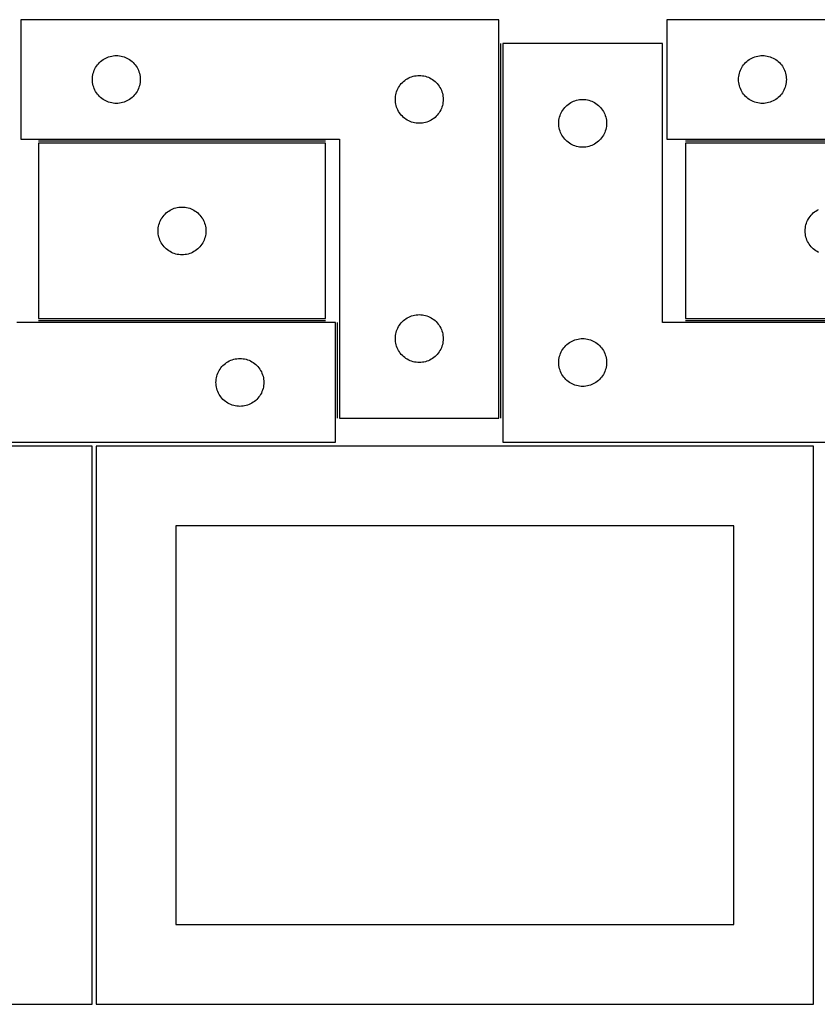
# Model space of a CAD drawing. Header units: millimetres. Extents: x 7 to 1243, y 7 to 2493.
# Tile 9 of 19: x 249 to 549, y 2122 to 2492. Entities that reach past the tile are written whole.
import ezdxf

# ---------------------------------------------------------------- set-up
doc = ezdxf.new("R2010")
doc.units = ezdxf.units.MM
doc.layers.add('COMMON', color=5, linetype='CONTINUOUS', true_color=0x0000ff)
doc.layers.add('CUT', color=7, linetype='CONTINUOUS', true_color=0x000000)

msp = doc.modelspace()

# ---------------------------------------------------------------- linework, layer by layer
at = {"layer": 'COMMON'}
for p, q in [((430.430753, 2342.251498), (430.430753, 2483.251496)), ((364.386016, 2446.501498), (256.386016, 2446.501498)), ((607.906583, 2446.501498), (499.906583, 2446.501498)), ((256.386016, 2379.001496), (364.386016, 2379.001496)), ((499.906583, 2379.001496), (607.906583, 2379.001496)), ((368.930752, 2342.251498), (368.930752, 2378.251496))]:
    msp.add_line(p, q, dxfattribs=at)
at = {"layer": 'CUT'}
for p, q in [((429.680752, 2492.251498), (249.680752, 2492.251498)), ((249.680752, 2492.251498), (249.680752, 2447.251498)), ((429.680752, 2342.251498), (429.680752, 2492.251498)), ((672.840542, 2492.251498), (492.840542, 2492.251498)), ((492.840542, 2492.251498), (492.840542, 2447.251498)), ((491.180753, 2483.251496), (431.180753, 2483.251496)), ((431.180753, 2483.251496), (431.180753, 2333.251496)), ((491.180753, 2378.251496), (491.180753, 2483.251496)), ((278.197525, 2474.75163), (278.540572, 2475.230351)), ((278.540572, 2475.230351), (278.914193, 2475.685611)), ((278.914193, 2475.685611), (279.316791, 2476.115459)), ((279.316791, 2476.115459), (279.746639, 2476.518056)), ((279.746639, 2476.518056), (280.201899, 2476.891678)), ((280.201899, 2476.891678), (280.680619, 2477.234725)), ((280.680619, 2477.234725), (281.180752, 2477.545727)), ((281.180752, 2477.545727), (281.700153, 2477.823353)), ((281.700153, 2477.823353), (282.236601, 2478.066414)), ((282.236601, 2478.066414), (282.787796, 2478.273869)), ((282.787796, 2478.273869), (283.35138, 2478.444831)), ((283.35138, 2478.444831), (283.924939, 2478.578566)), ((283.924939, 2478.578566), (284.506016, 2478.674502)), ((284.506016, 2478.674502), (285.092123, 2478.732229)), ((285.092123, 2478.732229), (285.680752, 2478.751498)), ((285.680752, 2478.751498), (286.26938, 2478.732229)), ((286.26938, 2478.732229), (286.855487, 2478.674502)), ((286.855487, 2478.674502), (287.436564, 2478.578566)), ((287.436564, 2478.578566), (288.010123, 2478.444831)), ((288.010123, 2478.444831), (288.573707, 2478.273869)), ((288.573707, 2478.273869), (289.124902, 2478.066414)), ((289.124902, 2478.066414), (289.66135, 2477.823353)), ((289.66135, 2477.823353), (290.180752, 2477.545727)), ((290.180752, 2477.545727), (290.680884, 2477.234725)), ((290.680884, 2477.234725), (291.159604, 2476.891678)), ((291.159604, 2476.891678), (291.614864, 2476.518056)), ((291.614864, 2476.518056), (292.044713, 2476.115459)), ((292.044713, 2476.115459), (292.44731, 2475.685611)), ((292.44731, 2475.685611), (292.820932, 2475.230351)), ((292.820932, 2475.230351), (293.163978, 2474.75163)), ((521.357315, 2474.75163), (521.700362, 2475.230351)), ((521.700362, 2475.230351), (522.073983, 2475.685611)), ((522.073983, 2475.685611), (522.476581, 2476.115459)), ((522.476581, 2476.115459), (522.906429, 2476.518056)), ((522.906429, 2476.518056), (523.361689, 2476.891678)), ((523.361689, 2476.891678), (523.84041, 2477.234725)), ((523.84041, 2477.234725), (524.340542, 2477.545727)), ((524.340542, 2477.545727), (524.859943, 2477.823353)), ((524.859943, 2477.823353), (525.396391, 2478.066414)), ((525.396391, 2478.066414), (525.947586, 2478.273869)), ((525.947586, 2478.273869), (526.51117, 2478.444831)), ((526.51117, 2478.444831), (527.084729, 2478.578566)), ((527.084729, 2478.578566), (527.665806, 2478.674502)), ((527.665806, 2478.674502), (528.251913, 2478.732229)), ((528.251913, 2478.732229), (528.840542, 2478.751498)), ((528.840542, 2478.751498), (529.42917, 2478.732229)), ((529.42917, 2478.732229), (530.015277, 2478.674502)), ((530.015277, 2478.674502), (530.596355, 2478.578566)), ((530.596355, 2478.578566), (531.169913, 2478.444831)), ((531.169913, 2478.444831), (531.733497, 2478.273869)), ((531.733497, 2478.273869), (532.284693, 2478.066414)), ((532.284693, 2478.066414), (532.82114, 2477.823353)), ((532.82114, 2477.823353), (533.340542, 2477.545727)), ((533.340542, 2477.545727), (533.840674, 2477.234725)), ((533.840674, 2477.234725), (534.319394, 2476.891678)), ((534.319394, 2476.891678), (534.774654, 2476.518056)), ((534.774654, 2476.518056), (535.204503, 2476.115459)), ((535.204503, 2476.115459), (535.6071, 2475.685611)), ((535.6071, 2475.685611), (535.980722, 2475.230351)), ((535.980722, 2475.230351), (536.323768, 2474.75163)), ((276.757748, 2470.926234), (276.853684, 2471.507311)), ((276.853684, 2471.507311), (276.987419, 2472.08087)), ((276.987419, 2472.08087), (277.15838, 2472.644453)), ((277.15838, 2472.644453), (277.365836, 2473.195649)), ((277.365836, 2473.195649), (277.608897, 2473.732096)), ((277.608897, 2473.732096), (277.886523, 2474.251498)), ((277.886523, 2474.251498), (278.197525, 2474.75163)), ((293.163978, 2474.75163), (293.47498, 2474.251498)), ((293.47498, 2474.251498), (293.752606, 2473.732096)), ((293.752606, 2473.732096), (293.995667, 2473.195649)), ((293.995667, 2473.195649), (294.203123, 2472.644453)), ((294.203123, 2472.644453), (294.374084, 2472.08087)), ((294.374084, 2472.08087), (294.507819, 2471.507311)), ((294.507819, 2471.507311), (294.603755, 2470.926234)), ((519.917538, 2470.926234), (520.013474, 2471.507311)), ((520.013474, 2471.507311), (520.147209, 2472.08087)), ((520.147209, 2472.08087), (520.31817, 2472.644453)), ((520.31817, 2472.644453), (520.525626, 2473.195649)), ((520.525626, 2473.195649), (520.768687, 2473.732096)), ((520.768687, 2473.732096), (521.046313, 2474.251498)), ((521.046313, 2474.251498), (521.357315, 2474.75163)), ((536.323768, 2474.75163), (536.63477, 2474.251498)), ((536.63477, 2474.251498), (536.912396, 2473.732096)), ((536.912396, 2473.732096), (537.155457, 2473.195649)), ((537.155457, 2473.195649), (537.362913, 2472.644453)), ((537.362913, 2472.644453), (537.533874, 2472.08087)), ((537.533874, 2472.08087), (537.667609, 2471.507311)), ((537.667609, 2471.507311), (537.763545, 2470.926234)), ((276.680752, 2469.751498), (276.700021, 2470.340126)), ((276.700021, 2469.16287), (276.680752, 2469.751498)), ((276.700021, 2470.340126), (276.757748, 2470.926234)), ((276.757748, 2468.576762), (276.700021, 2469.16287)), ((276.853684, 2467.995685), (276.757748, 2468.576762)), ((276.987419, 2467.422127), (276.853684, 2467.995685)), ((294.507819, 2467.995685), (294.374084, 2467.422127)), ((294.603755, 2468.576762), (294.507819, 2467.995685)), ((294.603755, 2470.926234), (294.661482, 2470.340126)), ((294.661482, 2469.16287), (294.603755, 2468.576762)), ((294.661482, 2470.340126), (294.680752, 2469.751498)), ((294.680752, 2469.751498), (294.661482, 2469.16287)), ((392.197525, 2467.25163), (392.540572, 2467.730351)), ((392.540572, 2467.730351), (392.914193, 2468.185611)), ((392.914193, 2468.185611), (393.316791, 2468.615459)), ((393.316791, 2468.615459), (393.746639, 2469.018056)), ((393.746639, 2469.018056), (394.201899, 2469.391678)), ((394.201899, 2469.391678), (394.680619, 2469.734725)), ((394.680619, 2469.734725), (395.180752, 2470.045727)), ((395.180752, 2470.045727), (395.700153, 2470.323353)), ((395.700153, 2470.323353), (396.236601, 2470.566414)), ((396.236601, 2470.566414), (396.787796, 2470.773869)), ((396.787796, 2470.773869), (397.35138, 2470.944831)), ((397.35138, 2470.944831), (397.924939, 2471.078566)), ((397.924939, 2471.078566), (398.506016, 2471.174502)), ((398.506016, 2471.174502), (399.092123, 2471.232229)), ((399.092123, 2471.232229), (399.680752, 2471.251498)), ((399.680752, 2471.251498), (400.26938, 2471.232229)), ((400.26938, 2471.232229), (400.855487, 2471.174502)), ((400.855487, 2471.174502), (401.436564, 2471.078566)), ((401.436564, 2471.078566), (402.010123, 2470.944831)), ((402.010123, 2470.944831), (402.573707, 2470.773869)), ((402.573707, 2470.773869), (403.124902, 2470.566414)), ((403.124902, 2470.566414), (403.66135, 2470.323353)), ((403.66135, 2470.323353), (404.180752, 2470.045727)), ((404.180752, 2470.045727), (404.680884, 2469.734725)), ((404.680884, 2469.734725), (405.159604, 2469.391678)), ((405.159604, 2469.391678), (405.614864, 2469.018056)), ((405.614864, 2469.018056), (406.044713, 2468.615459)), ((406.044713, 2468.615459), (406.44731, 2468.185611)), ((406.44731, 2468.185611), (406.820932, 2467.730351)), ((406.820932, 2467.730351), (407.163978, 2467.25163)), ((519.840542, 2469.751498), (519.859811, 2470.340126)), ((519.859811, 2469.16287), (519.840542, 2469.751498)), ((519.859811, 2470.340126), (519.917538, 2470.926234)), ((519.917538, 2468.576762), (519.859811, 2469.16287)), ((520.013474, 2467.995685), (519.917538, 2468.576762)), ((520.147209, 2467.422127), (520.013474, 2467.995685)), ((537.667609, 2467.995685), (537.533874, 2467.422127)), ((537.763545, 2468.576762), (537.667609, 2467.995685)), ((537.763545, 2470.926234), (537.821272, 2470.340126)), ((537.821272, 2469.16287), (537.763545, 2468.576762)), ((537.821272, 2470.340126), (537.840542, 2469.751498)), ((537.840542, 2469.751498), (537.821272, 2469.16287)), ((277.15838, 2466.858543), (276.987419, 2467.422127)), ((277.365836, 2466.307347), (277.15838, 2466.858543)), ((277.608897, 2465.7709), (277.365836, 2466.307347)), ((277.886523, 2465.251498), (277.608897, 2465.7709)), ((278.197525, 2464.751366), (277.886523, 2465.251498)), ((278.540572, 2464.272645), (278.197525, 2464.751366)), ((278.914193, 2463.817386), (278.540572, 2464.272645)), ((292.820932, 2464.272645), (292.44731, 2463.817386)), ((293.163978, 2464.751366), (292.820932, 2464.272645)), ((293.47498, 2465.251498), (293.163978, 2464.751366)), ((293.752606, 2465.7709), (293.47498, 2465.251498)), ((293.995667, 2466.307347), (293.752606, 2465.7709)), ((294.203123, 2466.858543), (293.995667, 2466.307347)), ((294.374084, 2467.422127), (294.203123, 2466.858543)), ((390.757748, 2463.426234), (390.853684, 2464.007311)), ((390.853684, 2464.007311), (390.987419, 2464.58087)), ((390.987419, 2464.58087), (391.15838, 2465.144453)), ((391.15838, 2465.144453), (391.365836, 2465.695649)), ((391.365836, 2465.695649), (391.608897, 2466.232096)), ((391.608897, 2466.232096), (391.886523, 2466.751498)), ((391.886523, 2466.751498), (392.197525, 2467.25163)), ((407.163978, 2467.25163), (407.47498, 2466.751498)), ((407.47498, 2466.751498), (407.752606, 2466.232096)), ((407.752606, 2466.232096), (407.995667, 2465.695649)), ((407.995667, 2465.695649), (408.203123, 2465.144453)), ((408.203123, 2465.144453), (408.374084, 2464.58087)), ((408.374084, 2464.58087), (408.507819, 2464.007311)), ((408.507819, 2464.007311), (408.603755, 2463.426234)), ((520.31817, 2466.858543), (520.147209, 2467.422127)), ((520.525626, 2466.307347), (520.31817, 2466.858543)), ((520.768687, 2465.7709), (520.525626, 2466.307347)), ((521.046313, 2465.251498), (520.768687, 2465.7709)), ((521.357315, 2464.751366), (521.046313, 2465.251498)), ((521.700362, 2464.272645), (521.357315, 2464.751366)), ((522.073983, 2463.817386), (521.700362, 2464.272645)), ((535.980722, 2464.272645), (535.6071, 2463.817386)), ((536.323768, 2464.751366), (535.980722, 2464.272645)), ((536.63477, 2465.251498), (536.323768, 2464.751366)), ((536.912396, 2465.7709), (536.63477, 2465.251498)), ((537.155457, 2466.307347), (536.912396, 2465.7709)), ((537.362913, 2466.858543), (537.155457, 2466.307347)), ((537.533874, 2467.422127), (537.362913, 2466.858543)), ((279.316791, 2463.387537), (278.914193, 2463.817386)), ((279.746639, 2462.98494), (279.316791, 2463.387537)), ((280.201899, 2462.611318), (279.746639, 2462.98494)), ((280.680619, 2462.268272), (280.201899, 2462.611318)), ((281.180752, 2461.95727), (280.680619, 2462.268272)), ((281.700153, 2461.679644), (281.180752, 2461.95727)), ((282.236601, 2461.436582), (281.700153, 2461.679644)), ((282.787796, 2461.229127), (282.236601, 2461.436582)), ((283.35138, 2461.058166), (282.787796, 2461.229127)), ((283.924939, 2460.924431), (283.35138, 2461.058166)), ((284.506016, 2460.828494), (283.924939, 2460.924431)), ((285.092123, 2460.770768), (284.506016, 2460.828494)), ((285.680752, 2460.751498), (285.092123, 2460.770768)), ((286.26938, 2460.770768), (285.680752, 2460.751498)), ((286.855487, 2460.828494), (286.26938, 2460.770768)), ((287.436564, 2460.924431), (286.855487, 2460.828494)), ((288.010123, 2461.058166), (287.436564, 2460.924431)), ((288.573707, 2461.229127), (288.010123, 2461.058166)), ((289.124902, 2461.436582), (288.573707, 2461.229127)), ((289.66135, 2461.679644), (289.124902, 2461.436582)), ((290.180752, 2461.95727), (289.66135, 2461.679644)), ((290.680884, 2462.268272), (290.180752, 2461.95727)), ((291.159604, 2462.611318), (290.680884, 2462.268272)), ((291.614864, 2462.98494), (291.159604, 2462.611318)), ((292.044713, 2463.387537), (291.614864, 2462.98494)), ((292.44731, 2463.817386), (292.044713, 2463.387537)), ((390.680752, 2462.251498), (390.700021, 2462.840126)), ((390.700021, 2461.66287), (390.680752, 2462.251498)), ((390.700021, 2462.840126), (390.757748, 2463.426234)), ((390.757748, 2461.076762), (390.700021, 2461.66287)), ((390.853684, 2460.495685), (390.757748, 2461.076762)), ((390.987419, 2459.922127), (390.853684, 2460.495685)), ((408.507819, 2460.495685), (408.374084, 2459.922127)), ((408.603755, 2461.076762), (408.507819, 2460.495685)), ((408.603755, 2463.426234), (408.661482, 2462.840126)), ((408.661482, 2461.66287), (408.603755, 2461.076762)), ((408.661482, 2462.840126), (408.680752, 2462.251498)), ((408.680752, 2462.251498), (408.661482, 2461.66287)), ((455.24664, 2460.018054), (455.7019, 2460.391676)), ((455.7019, 2460.391676), (456.18062, 2460.734723)), ((456.18062, 2460.734723), (456.680753, 2461.045725)), ((456.680753, 2461.045725), (457.200154, 2461.323351)), ((457.200154, 2461.323351), (457.736602, 2461.566412)), ((457.736602, 2461.566412), (458.287797, 2461.773867)), ((458.287797, 2461.773867), (458.851381, 2461.944829)), ((458.851381, 2461.944829), (459.42494, 2462.078564)), ((459.42494, 2462.078564), (460.006017, 2462.1745)), ((460.006017, 2462.1745), (460.592124, 2462.232227)), ((460.592124, 2462.232227), (461.180753, 2462.251496)), ((461.180753, 2462.251496), (461.769381, 2462.232227)), ((461.769381, 2462.232227), (462.355488, 2462.1745)), ((462.355488, 2462.1745), (462.936565, 2462.078564)), ((462.936565, 2462.078564), (463.510124, 2461.944829)), ((463.510124, 2461.944829), (464.073708, 2461.773867)), ((464.073708, 2461.773867), (464.624903, 2461.566412)), ((464.624903, 2461.566412), (465.161351, 2461.323351)), ((465.161351, 2461.323351), (465.680753, 2461.045725)), ((465.680753, 2461.045725), (466.180885, 2460.734723)), ((466.180885, 2460.734723), (466.659605, 2460.391676)), ((466.659605, 2460.391676), (467.114865, 2460.018054)), ((522.476581, 2463.387537), (522.073983, 2463.817386)), ((522.906429, 2462.98494), (522.476581, 2463.387537)), ((523.361689, 2462.611318), (522.906429, 2462.98494)), ((523.84041, 2462.268272), (523.361689, 2462.611318)), ((524.340542, 2461.95727), (523.84041, 2462.268272)), ((524.859943, 2461.679644), (524.340542, 2461.95727)), ((525.396391, 2461.436582), (524.859943, 2461.679644)), ((525.947586, 2461.229127), (525.396391, 2461.436582)), ((526.51117, 2461.058166), (525.947586, 2461.229127)), ((527.084729, 2460.924431), (526.51117, 2461.058166)), ((527.665806, 2460.828494), (527.084729, 2460.924431)), ((528.251913, 2460.770768), (527.665806, 2460.828494)), ((528.840542, 2460.751498), (528.251913, 2460.770768)), ((529.42917, 2460.770768), (528.840542, 2460.751498)), ((530.015277, 2460.828494), (529.42917, 2460.770768)), ((530.596355, 2460.924431), (530.015277, 2460.828494)), ((531.169913, 2461.058166), (530.596355, 2460.924431)), ((531.733497, 2461.229127), (531.169913, 2461.058166)), ((532.284693, 2461.436582), (531.733497, 2461.229127)), ((532.82114, 2461.679644), (532.284693, 2461.436582)), ((533.340542, 2461.95727), (532.82114, 2461.679644)), ((533.840674, 2462.268272), (533.340542, 2461.95727)), ((534.319394, 2462.611318), (533.840674, 2462.268272)), ((534.774654, 2462.98494), (534.319394, 2462.611318)), ((535.204503, 2463.387537), (534.774654, 2462.98494)), ((535.6071, 2463.817386), (535.204503, 2463.387537)), ((391.15838, 2459.358543), (390.987419, 2459.922127)), ((391.365836, 2458.807347), (391.15838, 2459.358543)), ((391.608897, 2458.2709), (391.365836, 2458.807347)), ((391.886523, 2457.751498), (391.608897, 2458.2709)), ((392.197525, 2457.251366), (391.886523, 2457.751498)), ((392.540572, 2456.772645), (392.197525, 2457.251366)), ((392.914193, 2456.317386), (392.540572, 2456.772645)), ((406.820932, 2456.772645), (406.44731, 2456.317386)), ((407.163978, 2457.251366), (406.820932, 2456.772645)), ((407.47498, 2457.751498), (407.163978, 2457.251366)), ((407.752606, 2458.2709), (407.47498, 2457.751498)), ((407.995667, 2458.807347), (407.752606, 2458.2709)), ((408.203123, 2459.358543), (407.995667, 2458.807347)), ((408.374084, 2459.922127), (408.203123, 2459.358543)), ((452.658381, 2456.144451), (452.865837, 2456.695647)), ((452.865837, 2456.695647), (453.108898, 2457.232094)), ((453.108898, 2457.232094), (453.386524, 2457.751496)), ((453.386524, 2457.751496), (453.697526, 2458.251628)), ((453.697526, 2458.251628), (454.040573, 2458.730349)), ((454.040573, 2458.730349), (454.414194, 2459.185609)), ((454.414194, 2459.185609), (454.816792, 2459.615457)), ((454.816792, 2459.615457), (455.24664, 2460.018054)), ((467.114865, 2460.018054), (467.544714, 2459.615457)), ((467.544714, 2459.615457), (467.947311, 2459.185609)), ((467.947311, 2459.185609), (468.320933, 2458.730349)), ((468.320933, 2458.730349), (468.663979, 2458.251628)), ((468.663979, 2458.251628), (468.974981, 2457.751496)), ((468.974981, 2457.751496), (469.252607, 2457.232094)), ((469.252607, 2457.232094), (469.495668, 2456.695647)), ((469.495668, 2456.695647), (469.703124, 2456.144451)), ((393.316791, 2455.887537), (392.914193, 2456.317386)), ((393.746639, 2455.48494), (393.316791, 2455.887537)), ((394.201899, 2455.111318), (393.746639, 2455.48494)), ((394.680619, 2454.768272), (394.201899, 2455.111318)), ((395.180752, 2454.45727), (394.680619, 2454.768272)), ((395.700153, 2454.179644), (395.180752, 2454.45727)), ((396.236601, 2453.936582), (395.700153, 2454.179644)), ((396.787796, 2453.729127), (396.236601, 2453.936582)), ((397.35138, 2453.558166), (396.787796, 2453.729127)), ((397.924939, 2453.424431), (397.35138, 2453.558166)), ((398.506016, 2453.328494), (397.924939, 2453.424431)), ((399.092123, 2453.270768), (398.506016, 2453.328494)), ((399.680752, 2453.251498), (399.092123, 2453.270768)), ((400.26938, 2453.270768), (399.680752, 2453.251498)), ((400.855487, 2453.328494), (400.26938, 2453.270768)), ((401.436564, 2453.424431), (400.855487, 2453.328494)), ((402.010123, 2453.558166), (401.436564, 2453.424431)), ((402.573707, 2453.729127), (402.010123, 2453.558166)), ((403.124902, 2453.936582), (402.573707, 2453.729127)), ((403.66135, 2454.179644), (403.124902, 2453.936582)), ((404.180752, 2454.45727), (403.66135, 2454.179644)), ((404.680884, 2454.768272), (404.180752, 2454.45727)), ((405.159604, 2455.111318), (404.680884, 2454.768272)), ((405.614864, 2455.48494), (405.159604, 2455.111318)), ((406.044713, 2455.887537), (405.614864, 2455.48494)), ((406.44731, 2456.317386), (406.044713, 2455.887537)), ((452.180753, 2453.251496), (452.200022, 2453.840124)), ((452.200022, 2452.662868), (452.180753, 2453.251496)), ((452.200022, 2453.840124), (452.257749, 2454.426232)), ((452.257749, 2454.426232), (452.353685, 2455.007309)), ((452.353685, 2455.007309), (452.48742, 2455.580868)), ((452.48742, 2455.580868), (452.658381, 2456.144451)), ((469.703124, 2456.144451), (469.874085, 2455.580868)), ((469.874085, 2455.580868), (470.00782, 2455.007309)), ((470.00782, 2455.007309), (470.103756, 2454.426232)), ((470.103756, 2454.426232), (470.161483, 2453.840124)), ((470.161483, 2453.840124), (470.180753, 2453.251496)), ((470.180753, 2453.251496), (470.161483, 2452.662868)), ((452.257749, 2452.07676), (452.200022, 2452.662868)), ((452.353685, 2451.495683), (452.257749, 2452.07676)), ((452.48742, 2450.922125), (452.353685, 2451.495683)), ((452.658381, 2450.358541), (452.48742, 2450.922125)), ((452.865837, 2449.807345), (452.658381, 2450.358541)), ((453.108898, 2449.270898), (452.865837, 2449.807345)), ((453.386524, 2448.751496), (453.108898, 2449.270898)), ((469.252607, 2449.270898), (468.974981, 2448.751496)), ((469.495668, 2449.807345), (469.252607, 2449.270898)), ((469.703124, 2450.358541), (469.495668, 2449.807345)), ((469.874085, 2450.922125), (469.703124, 2450.358541)), ((470.00782, 2451.495683), (469.874085, 2450.922125)), ((470.103756, 2452.07676), (470.00782, 2451.495683)), ((470.161483, 2452.662868), (470.103756, 2452.07676)), ((249.680752, 2447.251498), (369.680752, 2447.251498)), ((364.386016, 2445.751497), (256.386016, 2445.751497)), ((256.386016, 2445.751497), (256.386016, 2379.751497)), ((364.386016, 2379.751497), (364.386016, 2445.751497)), ((369.680752, 2447.251498), (369.680752, 2342.251498)), ((453.697526, 2448.251364), (453.386524, 2448.751496)), ((454.040573, 2447.772643), (453.697526, 2448.251364)), ((454.414194, 2447.317384), (454.040573, 2447.772643)), ((454.816792, 2446.887535), (454.414194, 2447.317384)), ((455.24664, 2446.484938), (454.816792, 2446.887535)), ((455.7019, 2446.111316), (455.24664, 2446.484938)), ((456.18062, 2445.76827), (455.7019, 2446.111316)), ((456.680753, 2445.457268), (456.18062, 2445.76827)), ((457.200154, 2445.179642), (456.680753, 2445.457268)), ((465.680753, 2445.457268), (465.161351, 2445.179642)), ((466.180885, 2445.76827), (465.680753, 2445.457268)), ((466.659605, 2446.111316), (466.180885, 2445.76827)), ((467.114865, 2446.484938), (466.659605, 2446.111316)), ((467.544714, 2446.887535), (467.114865, 2446.484938)), ((467.947311, 2447.317384), (467.544714, 2446.887535)), ((468.320933, 2447.772643), (467.947311, 2447.317384)), ((468.663979, 2448.251364), (468.320933, 2447.772643)), ((468.974981, 2448.751496), (468.663979, 2448.251364)), ((492.840542, 2447.251498), (612.840542, 2447.251498)), ((607.906583, 2445.751497), (499.906583, 2445.751497)), ((499.906583, 2445.751497), (499.906583, 2379.751497)), ((457.736602, 2444.93658), (457.200154, 2445.179642)), ((458.287797, 2444.729125), (457.736602, 2444.93658)), ((458.851381, 2444.558164), (458.287797, 2444.729125)), ((459.42494, 2444.424429), (458.851381, 2444.558164)), ((460.006017, 2444.328492), (459.42494, 2444.424429)), ((460.592124, 2444.270766), (460.006017, 2444.328492)), ((461.180753, 2444.251496), (460.592124, 2444.270766)), ((461.769381, 2444.270766), (461.180753, 2444.251496)), ((462.355488, 2444.328492), (461.769381, 2444.270766)), ((462.936565, 2444.424429), (462.355488, 2444.328492)), ((463.510124, 2444.558164), (462.936565, 2444.424429)), ((464.073708, 2444.729125), (463.510124, 2444.558164)), ((464.624903, 2444.93658), (464.073708, 2444.729125)), ((465.161351, 2445.179642), (464.624903, 2444.93658)), ((304.022055, 2419.115458), (304.451903, 2419.518055)), ((304.451903, 2419.518055), (304.907163, 2419.891677)), ((304.907163, 2419.891677), (305.385884, 2420.234724)), ((305.385884, 2420.234724), (305.886016, 2420.545726)), ((305.886016, 2420.545726), (306.405417, 2420.823352)), ((306.405417, 2420.823352), (306.941865, 2421.066413)), ((306.941865, 2421.066413), (307.49306, 2421.273868)), ((307.49306, 2421.273868), (308.056644, 2421.44483)), ((308.056644, 2421.44483), (308.630203, 2421.578565)), ((308.630203, 2421.578565), (309.21128, 2421.674501)), ((309.21128, 2421.674501), (309.797387, 2421.732228)), ((309.797387, 2421.732228), (310.386016, 2421.751497)), ((310.386016, 2421.751497), (310.974644, 2421.732228)), ((310.974644, 2421.732228), (311.560751, 2421.674501)), ((311.560751, 2421.674501), (312.141829, 2421.578565)), ((312.141829, 2421.578565), (312.715387, 2421.44483)), ((312.715387, 2421.44483), (313.278971, 2421.273868)), ((313.278971, 2421.273868), (313.830167, 2421.066413)), ((313.830167, 2421.066413), (314.366614, 2420.823352)), ((314.366614, 2420.823352), (314.886016, 2420.545726)), ((314.886016, 2420.545726), (315.386148, 2420.234724)), ((315.386148, 2420.234724), (315.864868, 2419.891677)), ((315.864868, 2419.891677), (316.320128, 2419.518055)), ((316.320128, 2419.518055), (316.749977, 2419.115458)), ((547.542622, 2419.115458), (547.97247, 2419.518055)), ((547.97247, 2419.518055), (548.42773, 2419.891677)), ((548.42773, 2419.891677), (548.906451, 2420.234724)), ((548.906451, 2420.234724), (549.406583, 2420.545726)), ((549.406583, 2420.545726), (549.925984, 2420.823352)), ((301.863644, 2415.644452), (302.0711, 2416.195648)), ((302.0711, 2416.195648), (302.314161, 2416.732095)), ((302.314161, 2416.732095), (302.591787, 2417.251497)), ((302.591787, 2417.251497), (302.902789, 2417.751629)), ((302.902789, 2417.751629), (303.245836, 2418.23035)), ((303.245836, 2418.23035), (303.619457, 2418.68561)), ((303.619457, 2418.68561), (304.022055, 2419.115458)), ((316.749977, 2419.115458), (317.152574, 2418.68561)), ((317.152574, 2418.68561), (317.526196, 2418.23035)), ((317.526196, 2418.23035), (317.869242, 2417.751629)), ((317.869242, 2417.751629), (318.180244, 2417.251497)), ((318.180244, 2417.251497), (318.45787, 2416.732095)), ((318.45787, 2416.732095), (318.700931, 2416.195648)), ((318.700931, 2416.195648), (318.908387, 2415.644452)), ((545.384211, 2415.644452), (545.591667, 2416.195648)), ((545.591667, 2416.195648), (545.834728, 2416.732095)), ((545.834728, 2416.732095), (546.112354, 2417.251497)), ((546.112354, 2417.251497), (546.423356, 2417.751629)), ((546.423356, 2417.751629), (546.766403, 2418.23035)), ((546.766403, 2418.23035), (547.140024, 2418.68561)), ((547.140024, 2418.68561), (547.542622, 2419.115458)), ((301.386016, 2412.751497), (301.405285, 2413.340125)), ((301.405285, 2412.162869), (301.386016, 2412.751497)), ((301.405285, 2413.340125), (301.463012, 2413.926233)), ((301.463012, 2411.576761), (301.405285, 2412.162869)), ((301.463012, 2413.926233), (301.558948, 2414.50731)), ((301.558948, 2414.50731), (301.692683, 2415.080869)), ((301.692683, 2415.080869), (301.863644, 2415.644452)), ((318.908387, 2415.644452), (319.079348, 2415.080869)), ((319.079348, 2415.080869), (319.213083, 2414.50731)), ((319.213083, 2414.50731), (319.309019, 2413.926233)), ((319.309019, 2413.926233), (319.366746, 2413.340125)), ((319.366746, 2412.162869), (319.309019, 2411.576761)), ((319.366746, 2413.340125), (319.386016, 2412.751497)), ((319.386016, 2412.751497), (319.366746, 2412.162869)), ((544.906583, 2412.751497), (544.925852, 2413.340125)), ((544.925852, 2412.162869), (544.906583, 2412.751497)), ((544.925852, 2413.340125), (544.983579, 2413.926233)), ((544.983579, 2411.576761), (544.925852, 2412.162869)), ((544.983579, 2413.926233), (545.079515, 2414.50731)), ((545.079515, 2414.50731), (545.21325, 2415.080869)), ((545.21325, 2415.080869), (545.384211, 2415.644452)), ((301.558948, 2410.995684), (301.463012, 2411.576761)), ((301.692683, 2410.422126), (301.558948, 2410.995684)), ((301.863644, 2409.858542), (301.692683, 2410.422126)), ((302.0711, 2409.307346), (301.863644, 2409.858542)), ((302.314161, 2408.770899), (302.0711, 2409.307346)), ((302.591787, 2408.251497), (302.314161, 2408.770899)), ((318.45787, 2408.770899), (318.180244, 2408.251497)), ((318.700931, 2409.307346), (318.45787, 2408.770899)), ((318.908387, 2409.858542), (318.700931, 2409.307346)), ((319.079348, 2410.422126), (318.908387, 2409.858542)), ((319.213083, 2410.995684), (319.079348, 2410.422126)), ((319.309019, 2411.576761), (319.213083, 2410.995684)), ((545.079515, 2410.995684), (544.983579, 2411.576761)), ((545.21325, 2410.422126), (545.079515, 2410.995684)), ((545.384211, 2409.858542), (545.21325, 2410.422126)), ((545.591667, 2409.307346), (545.384211, 2409.858542)), ((545.834728, 2408.770899), (545.591667, 2409.307346)), ((546.112354, 2408.251497), (545.834728, 2408.770899)), ((302.902789, 2407.751365), (302.591787, 2408.251497)), ((303.245836, 2407.272644), (302.902789, 2407.751365)), ((303.619457, 2406.817385), (303.245836, 2407.272644)), ((304.022055, 2406.387536), (303.619457, 2406.817385)), ((304.451903, 2405.984939), (304.022055, 2406.387536)), ((304.907163, 2405.611317), (304.451903, 2405.984939)), ((305.385884, 2405.268271), (304.907163, 2405.611317)), ((305.886016, 2404.957269), (305.385884, 2405.268271)), ((306.405417, 2404.679643), (305.886016, 2404.957269)), ((314.886016, 2404.957269), (314.366614, 2404.679643)), ((315.386148, 2405.268271), (314.886016, 2404.957269)), ((315.864868, 2405.611317), (315.386148, 2405.268271)), ((316.320128, 2405.984939), (315.864868, 2405.611317)), ((316.749977, 2406.387536), (316.320128, 2405.984939)), ((317.152574, 2406.817385), (316.749977, 2406.387536)), ((317.526196, 2407.272644), (317.152574, 2406.817385)), ((317.869242, 2407.751365), (317.526196, 2407.272644)), ((318.180244, 2408.251497), (317.869242, 2407.751365)), ((546.423356, 2407.751365), (546.112354, 2408.251497)), ((546.766403, 2407.272644), (546.423356, 2407.751365)), ((547.140024, 2406.817385), (546.766403, 2407.272644)), ((547.542622, 2406.387536), (547.140024, 2406.817385)), ((547.97247, 2405.984939), (547.542622, 2406.387536)), ((548.42773, 2405.611317), (547.97247, 2405.984939)), ((548.906451, 2405.268271), (548.42773, 2405.611317)), ((549.406583, 2404.957269), (548.906451, 2405.268271)), ((549.925984, 2404.679643), (549.406583, 2404.957269)), ((306.941865, 2404.436581), (306.405417, 2404.679643)), ((307.49306, 2404.229126), (306.941865, 2404.436581)), ((308.056644, 2404.058165), (307.49306, 2404.229126)), ((308.630203, 2403.92443), (308.056644, 2404.058165)), ((309.21128, 2403.828493), (308.630203, 2403.92443)), ((309.797387, 2403.770767), (309.21128, 2403.828493)), ((310.386016, 2403.751497), (309.797387, 2403.770767)), ((310.974644, 2403.770767), (310.386016, 2403.751497)), ((311.560751, 2403.828493), (310.974644, 2403.770767)), ((312.141829, 2403.92443), (311.560751, 2403.828493)), ((312.715387, 2404.058165), (312.141829, 2403.92443)), ((313.278971, 2404.229126), (312.715387, 2404.058165)), ((313.830167, 2404.436581), (313.278971, 2404.229126)), ((314.366614, 2404.679643), (313.830167, 2404.436581)), ((256.386016, 2379.751497), (364.386016, 2379.751497)), ((393.316791, 2378.615459), (393.746639, 2379.018056)), ((393.746639, 2379.018056), (394.201899, 2379.391678)), ((394.201899, 2379.391678), (394.680619, 2379.734725)), ((394.680619, 2379.734725), (395.180752, 2380.045727)), ((395.180752, 2380.045727), (395.700153, 2380.323353)), ((395.700153, 2380.323353), (396.236601, 2380.566414)), ((396.236601, 2380.566414), (396.787796, 2380.773869)), ((396.787796, 2380.773869), (397.35138, 2380.944831)), ((397.35138, 2380.944831), (397.924939, 2381.078566)), ((397.924939, 2381.078566), (398.506016, 2381.174502)), ((398.506016, 2381.174502), (399.092123, 2381.232229)), ((399.092123, 2381.232229), (399.680752, 2381.251498)), ((399.680752, 2381.251498), (400.26938, 2381.232229)), ((400.26938, 2381.232229), (400.855487, 2381.174502)), ((400.855487, 2381.174502), (401.436564, 2381.078566)), ((401.436564, 2381.078566), (402.010123, 2380.944831)), ((402.010123, 2380.944831), (402.573707, 2380.773869)), ((402.573707, 2380.773869), (403.124902, 2380.566414)), ((403.124902, 2380.566414), (403.66135, 2380.323353)), ((403.66135, 2380.323353), (404.180752, 2380.045727)), ((404.180752, 2380.045727), (404.680884, 2379.734725)), ((404.680884, 2379.734725), (405.159604, 2379.391678)), ((405.159604, 2379.391678), (405.614864, 2379.018056)), ((405.614864, 2379.018056), (406.044713, 2378.615459)), ((499.906583, 2379.751497), (607.906583, 2379.751497)), ((368.180751, 2378.251496), (248.180751, 2378.251496)), ((368.180751, 2333.251496), (368.180751, 2378.251496)), ((390.987419, 2374.58087), (391.15838, 2375.144453)), ((391.15838, 2375.144453), (391.365836, 2375.695649)), ((391.365836, 2375.695649), (391.608897, 2376.232096)), ((391.608897, 2376.232096), (391.886523, 2376.751498)), ((391.886523, 2376.751498), (392.197525, 2377.25163)), ((392.197525, 2377.25163), (392.540572, 2377.730351)), ((392.540572, 2377.730351), (392.914193, 2378.185611)), ((392.914193, 2378.185611), (393.316791, 2378.615459)), ((406.044713, 2378.615459), (406.44731, 2378.185611)), ((406.44731, 2378.185611), (406.820932, 2377.730351)), ((406.820932, 2377.730351), (407.163978, 2377.25163)), ((407.163978, 2377.25163), (407.47498, 2376.751498)), ((407.47498, 2376.751498), (407.752606, 2376.232096)), ((407.752606, 2376.232096), (407.995667, 2375.695649)), ((407.995667, 2375.695649), (408.203123, 2375.144453)), ((408.203123, 2375.144453), (408.374084, 2374.58087)), ((611.180753, 2378.251496), (491.180753, 2378.251496)), ((390.680752, 2372.251498), (390.700021, 2372.840126)), ((390.700021, 2371.66287), (390.680752, 2372.251498)), ((390.700021, 2372.840126), (390.757748, 2373.426234)), ((390.757748, 2371.076762), (390.700021, 2371.66287)), ((390.757748, 2373.426234), (390.853684, 2374.007311)), ((390.853684, 2374.007311), (390.987419, 2374.58087)), ((408.374084, 2374.58087), (408.507819, 2374.007311)), ((408.507819, 2374.007311), (408.603755, 2373.426234)), ((408.603755, 2373.426234), (408.661482, 2372.840126)), ((408.661482, 2371.66287), (408.603755, 2371.076762)), ((408.661482, 2372.840126), (408.680752, 2372.251498)), ((408.680752, 2372.251498), (408.661482, 2371.66287)), ((457.200154, 2371.323351), (457.736602, 2371.566412)), ((457.736602, 2371.566412), (458.287797, 2371.773867)), ((458.287797, 2371.773867), (458.851381, 2371.944829)), ((458.851381, 2371.944829), (459.42494, 2372.078564)), ((459.42494, 2372.078564), (460.006017, 2372.1745)), ((460.006017, 2372.1745), (460.592124, 2372.232227)), ((460.592124, 2372.232227), (461.180753, 2372.251496)), ((461.180753, 2372.251496), (461.769381, 2372.232227)), ((461.769381, 2372.232227), (462.355488, 2372.1745)), ((462.355488, 2372.1745), (462.936565, 2372.078564)), ((462.936565, 2372.078564), (463.510124, 2371.944829)), ((463.510124, 2371.944829), (464.073708, 2371.773867)), ((464.073708, 2371.773867), (464.624903, 2371.566412)), ((464.624903, 2371.566412), (465.161351, 2371.323351)), ((390.853684, 2370.495685), (390.757748, 2371.076762)), ((390.987419, 2369.922127), (390.853684, 2370.495685)), ((391.15838, 2369.358543), (390.987419, 2369.922127)), ((391.365836, 2368.807347), (391.15838, 2369.358543)), ((391.608897, 2368.2709), (391.365836, 2368.807347)), ((391.886523, 2367.751498), (391.608897, 2368.2709)), ((392.197525, 2367.251366), (391.886523, 2367.751498)), ((407.47498, 2367.751498), (407.163978, 2367.251366)), ((407.752606, 2368.2709), (407.47498, 2367.751498)), ((407.995667, 2368.807347), (407.752606, 2368.2709)), ((408.203123, 2369.358543), (407.995667, 2368.807347)), ((408.374084, 2369.922127), (408.203123, 2369.358543)), ((408.507819, 2370.495685), (408.374084, 2369.922127)), ((408.603755, 2371.076762), (408.507819, 2370.495685)), ((453.108898, 2367.232094), (453.386524, 2367.751496)), ((453.386524, 2367.751496), (453.697526, 2368.251628)), ((453.697526, 2368.251628), (454.040573, 2368.730349)), ((454.040573, 2368.730349), (454.414194, 2369.185609)), ((454.414194, 2369.185609), (454.816792, 2369.615457)), ((454.816792, 2369.615457), (455.24664, 2370.018054)), ((455.24664, 2370.018054), (455.7019, 2370.391676)), ((455.7019, 2370.391676), (456.18062, 2370.734723)), ((456.18062, 2370.734723), (456.680753, 2371.045725)), ((456.680753, 2371.045725), (457.200154, 2371.323351)), ((465.161351, 2371.323351), (465.680753, 2371.045725)), ((465.680753, 2371.045725), (466.180885, 2370.734723)), ((466.180885, 2370.734723), (466.659605, 2370.391676)), ((466.659605, 2370.391676), (467.114865, 2370.018054)), ((467.114865, 2370.018054), (467.544714, 2369.615457)), ((467.544714, 2369.615457), (467.947311, 2369.185609)), ((467.947311, 2369.185609), (468.320933, 2368.730349)), ((468.320933, 2368.730349), (468.663979, 2368.251628)), ((468.663979, 2368.251628), (468.974981, 2367.751496)), ((468.974981, 2367.751496), (469.252607, 2367.232094)), ((328.200152, 2363.823351), (328.7366, 2364.066412)), ((328.7366, 2364.066412), (329.287795, 2364.273867)), ((329.287795, 2364.273867), (329.851379, 2364.444829)), ((329.851379, 2364.444829), (330.424938, 2364.578564)), ((330.424938, 2364.578564), (331.006015, 2364.6745)), ((331.006015, 2364.6745), (331.592122, 2364.732227)), ((331.592122, 2364.732227), (332.180751, 2364.751496)), ((332.180751, 2364.751496), (332.769379, 2364.732227)), ((332.769379, 2364.732227), (333.355486, 2364.6745)), ((333.355486, 2364.6745), (333.936563, 2364.578564)), ((333.936563, 2364.578564), (334.510122, 2364.444829)), ((334.510122, 2364.444829), (335.073706, 2364.273867)), ((335.073706, 2364.273867), (335.624901, 2364.066412)), ((335.624901, 2364.066412), (336.161349, 2363.823351)), ((392.540572, 2366.772645), (392.197525, 2367.251366)), ((392.914193, 2366.317386), (392.540572, 2366.772645)), ((393.316791, 2365.887537), (392.914193, 2366.317386)), ((393.746639, 2365.48494), (393.316791, 2365.887537)), ((394.201899, 2365.111318), (393.746639, 2365.48494)), ((394.680619, 2364.768272), (394.201899, 2365.111318)), ((395.180752, 2364.45727), (394.680619, 2364.768272)), ((395.700153, 2364.179644), (395.180752, 2364.45727)), ((396.236601, 2363.936582), (395.700153, 2364.179644)), ((396.787796, 2363.729127), (396.236601, 2363.936582)), ((403.124902, 2363.936582), (402.573707, 2363.729127)), ((403.66135, 2364.179644), (403.124902, 2363.936582)), ((404.180752, 2364.45727), (403.66135, 2364.179644)), ((404.680884, 2364.768272), (404.180752, 2364.45727)), ((405.159604, 2365.111318), (404.680884, 2364.768272)), ((405.614864, 2365.48494), (405.159604, 2365.111318)), ((406.044713, 2365.887537), (405.614864, 2365.48494)), ((406.44731, 2366.317386), (406.044713, 2365.887537)), ((406.820932, 2366.772645), (406.44731, 2366.317386)), ((407.163978, 2367.251366), (406.820932, 2366.772645)), ((452.200022, 2363.840124), (452.257749, 2364.426232)), ((452.257749, 2364.426232), (452.353685, 2365.007309)), ((452.353685, 2365.007309), (452.48742, 2365.580868)), ((452.48742, 2365.580868), (452.658381, 2366.144451)), ((452.658381, 2366.144451), (452.865837, 2366.695647)), ((452.865837, 2366.695647), (453.108898, 2367.232094)), ((469.252607, 2367.232094), (469.495668, 2366.695647)), ((469.495668, 2366.695647), (469.703124, 2366.144451)), ((469.703124, 2366.144451), (469.874085, 2365.580868)), ((469.874085, 2365.580868), (470.00782, 2365.007309)), ((470.00782, 2365.007309), (470.103756, 2364.426232)), ((470.103756, 2364.426232), (470.161483, 2363.840124)), ((324.108896, 2359.732094), (324.386522, 2360.251496)), ((324.386522, 2360.251496), (324.697524, 2360.751628)), ((324.697524, 2360.751628), (325.040571, 2361.230349)), ((325.040571, 2361.230349), (325.414192, 2361.685609)), ((325.414192, 2361.685609), (325.81679, 2362.115457)), ((325.81679, 2362.115457), (326.246638, 2362.518054)), ((326.246638, 2362.518054), (326.701898, 2362.891676)), ((326.701898, 2362.891676), (327.180618, 2363.234723)), ((327.180618, 2363.234723), (327.680751, 2363.545725)), ((327.680751, 2363.545725), (328.200152, 2363.823351)), ((336.161349, 2363.823351), (336.680751, 2363.545725)), ((336.680751, 2363.545725), (337.180883, 2363.234723)), ((337.180883, 2363.234723), (337.659603, 2362.891676)), ((337.659603, 2362.891676), (338.114863, 2362.518054)), ((338.114863, 2362.518054), (338.544712, 2362.115457)), ((338.544712, 2362.115457), (338.947309, 2361.685609)), ((338.947309, 2361.685609), (339.320931, 2361.230349)), ((339.320931, 2361.230349), (339.663977, 2360.751628)), ((339.663977, 2360.751628), (339.974979, 2360.251496)), ((339.974979, 2360.251496), (340.252605, 2359.732094)), ((397.35138, 2363.558166), (396.787796, 2363.729127)), ((397.924939, 2363.424431), (397.35138, 2363.558166)), ((398.506016, 2363.328494), (397.924939, 2363.424431)), ((399.092123, 2363.270768), (398.506016, 2363.328494)), ((399.680752, 2363.251498), (399.092123, 2363.270768)), ((400.26938, 2363.270768), (399.680752, 2363.251498)), ((400.855487, 2363.328494), (400.26938, 2363.270768)), ((401.436564, 2363.424431), (400.855487, 2363.328494)), ((402.010123, 2363.558166), (401.436564, 2363.424431)), ((402.573707, 2363.729127), (402.010123, 2363.558166)), ((452.180753, 2363.251496), (452.200022, 2363.840124)), ((452.200022, 2362.662868), (452.180753, 2363.251496)), ((452.257749, 2362.07676), (452.200022, 2362.662868)), ((452.353685, 2361.495683), (452.257749, 2362.07676)), ((452.48742, 2360.922125), (452.353685, 2361.495683)), ((452.658381, 2360.358541), (452.48742, 2360.922125)), ((452.865837, 2359.807345), (452.658381, 2360.358541)), ((469.703124, 2360.358541), (469.495668, 2359.807345)), ((469.874085, 2360.922125), (469.703124, 2360.358541)), ((470.00782, 2361.495683), (469.874085, 2360.922125)), ((470.103756, 2362.07676), (470.00782, 2361.495683)), ((470.161483, 2362.662868), (470.103756, 2362.07676)), ((470.161483, 2363.840124), (470.180753, 2363.251496)), ((470.180753, 2363.251496), (470.161483, 2362.662868)), ((323.20002, 2356.340124), (323.257747, 2356.926232)), ((323.257747, 2356.926232), (323.353683, 2357.507309)), ((323.353683, 2357.507309), (323.487418, 2358.080868)), ((323.487418, 2358.080868), (323.658379, 2358.644451)), ((323.658379, 2358.644451), (323.865835, 2359.195647)), ((323.865835, 2359.195647), (324.108896, 2359.732094)), ((340.252605, 2359.732094), (340.495666, 2359.195647)), ((340.495666, 2359.195647), (340.703122, 2358.644451)), ((340.703122, 2358.644451), (340.874083, 2358.080868)), ((340.874083, 2358.080868), (341.007818, 2357.507309)), ((341.007818, 2357.507309), (341.103754, 2356.926232)), ((341.103754, 2356.926232), (341.161481, 2356.340124)), ((453.108898, 2359.270898), (452.865837, 2359.807345)), ((453.386524, 2358.751496), (453.108898, 2359.270898)), ((453.697526, 2358.251364), (453.386524, 2358.751496)), ((454.040573, 2357.772643), (453.697526, 2358.251364)), ((454.414194, 2357.317384), (454.040573, 2357.772643)), ((454.816792, 2356.887535), (454.414194, 2357.317384)), ((455.24664, 2356.484938), (454.816792, 2356.887535)), ((467.544714, 2356.887535), (467.114865, 2356.484938)), ((467.947311, 2357.317384), (467.544714, 2356.887535)), ((468.320933, 2357.772643), (467.947311, 2357.317384)), ((468.663979, 2358.251364), (468.320933, 2357.772643)), ((468.974981, 2358.751496), (468.663979, 2358.251364)), ((469.252607, 2359.270898), (468.974981, 2358.751496)), ((469.495668, 2359.807345), (469.252607, 2359.270898)), ((323.180751, 2355.751496), (323.20002, 2356.340124)), ((323.20002, 2355.162868), (323.180751, 2355.751496)), ((323.257747, 2354.57676), (323.20002, 2355.162868)), ((323.353683, 2353.995683), (323.257747, 2354.57676)), ((323.487418, 2353.422125), (323.353683, 2353.995683)), ((323.658379, 2352.858541), (323.487418, 2353.422125)), ((323.865835, 2352.307345), (323.658379, 2352.858541)), ((340.703122, 2352.858541), (340.495666, 2352.307345)), ((340.874083, 2353.422125), (340.703122, 2352.858541)), ((341.007818, 2353.995683), (340.874083, 2353.422125)), ((341.103754, 2354.57676), (341.007818, 2353.995683)), ((341.161481, 2355.162868), (341.103754, 2354.57676)), ((341.161481, 2356.340124), (341.180751, 2355.751496)), ((341.180751, 2355.751496), (341.161481, 2355.162868)), ((455.7019, 2356.111316), (455.24664, 2356.484938)), ((456.18062, 2355.76827), (455.7019, 2356.111316)), ((456.680753, 2355.457268), (456.18062, 2355.76827)), ((457.200154, 2355.179642), (456.680753, 2355.457268)), ((457.736602, 2354.93658), (457.200154, 2355.179642)), ((458.287797, 2354.729125), (457.736602, 2354.93658)), ((458.851381, 2354.558164), (458.287797, 2354.729125)), ((459.42494, 2354.424429), (458.851381, 2354.558164)), ((460.006017, 2354.328492), (459.42494, 2354.424429)), ((460.592124, 2354.270766), (460.006017, 2354.328492)), ((461.180753, 2354.251496), (460.592124, 2354.270766)), ((461.769381, 2354.270766), (461.180753, 2354.251496)), ((462.355488, 2354.328492), (461.769381, 2354.270766)), ((462.936565, 2354.424429), (462.355488, 2354.328492)), ((463.510124, 2354.558164), (462.936565, 2354.424429)), ((464.073708, 2354.729125), (463.510124, 2354.558164)), ((464.624903, 2354.93658), (464.073708, 2354.729125)), ((465.161351, 2355.179642), (464.624903, 2354.93658)), ((465.680753, 2355.457268), (465.161351, 2355.179642)), ((466.180885, 2355.76827), (465.680753, 2355.457268)), ((466.659605, 2356.111316), (466.180885, 2355.76827)), ((467.114865, 2356.484938), (466.659605, 2356.111316)), ((324.108896, 2351.770898), (323.865835, 2352.307345)), ((324.386522, 2351.251496), (324.108896, 2351.770898)), ((324.697524, 2350.751364), (324.386522, 2351.251496)), ((325.040571, 2350.272643), (324.697524, 2350.751364)), ((325.414192, 2349.817384), (325.040571, 2350.272643)), ((325.81679, 2349.387535), (325.414192, 2349.817384)), ((326.246638, 2348.984938), (325.81679, 2349.387535)), ((338.544712, 2349.387535), (338.114863, 2348.984938)), ((338.947309, 2349.817384), (338.544712, 2349.387535)), ((339.320931, 2350.272643), (338.947309, 2349.817384)), ((339.663977, 2350.751364), (339.320931, 2350.272643)), ((339.974979, 2351.251496), (339.663977, 2350.751364)), ((340.252605, 2351.770898), (339.974979, 2351.251496)), ((340.495666, 2352.307345), (340.252605, 2351.770898)), ((326.701898, 2348.611316), (326.246638, 2348.984938)), ((327.180618, 2348.26827), (326.701898, 2348.611316)), ((327.680751, 2347.957268), (327.180618, 2348.26827)), ((328.200152, 2347.679642), (327.680751, 2347.957268)), ((328.7366, 2347.43658), (328.200152, 2347.679642)), ((329.287795, 2347.229125), (328.7366, 2347.43658)), ((329.851379, 2347.058164), (329.287795, 2347.229125)), ((330.424938, 2346.924429), (329.851379, 2347.058164)), ((331.006015, 2346.828492), (330.424938, 2346.924429)), ((331.592122, 2346.770766), (331.006015, 2346.828492)), ((332.180751, 2346.751496), (331.592122, 2346.770766)), ((332.769379, 2346.770766), (332.180751, 2346.751496)), ((333.355486, 2346.828492), (332.769379, 2346.770766)), ((333.936563, 2346.924429), (333.355486, 2346.828492)), ((334.510122, 2347.058164), (333.936563, 2346.924429)), ((335.073706, 2347.229125), (334.510122, 2347.058164)), ((335.624901, 2347.43658), (335.073706, 2347.229125)), ((336.161349, 2347.679642), (335.624901, 2347.43658)), ((336.680751, 2347.957268), (336.161349, 2347.679642)), ((337.180883, 2348.26827), (336.680751, 2347.957268)), ((337.659603, 2348.611316), (337.180883, 2348.26827)), ((338.114863, 2348.984938), (337.659603, 2348.611316)), ((369.680752, 2342.251498), (429.680752, 2342.251498)), ((276.520965, 2331.730499), (6.520965, 2331.730499)), ((188.180751, 2333.251496), (368.180751, 2333.251496)), ((276.520965, 2121.730499), (276.520965, 2331.730499)), ((548.0419, 2331.730499), (278.0419, 2331.730499)), ((278.0419, 2331.730499), (278.0419, 2121.730499)), ((431.180753, 2333.251496), (611.180753, 2333.251496)), ((548.0419, 2121.730499), (548.0419, 2331.730499)), ((518.0419, 2301.730499), (308.0419, 2301.730499)), ((308.0419, 2301.730499), (308.0419, 2151.730499)), ((518.0419, 2151.730499), (518.0419, 2301.730499)), ((308.0419, 2151.730499), (518.0419, 2151.730499)), ((6.520965, 2121.730499), (276.520965, 2121.730499)), ((278.0419, 2121.730499), (548.0419, 2121.730499))]:
    msp.add_line(p, q, dxfattribs=at)

doc.saveas('drawing.dxf')
